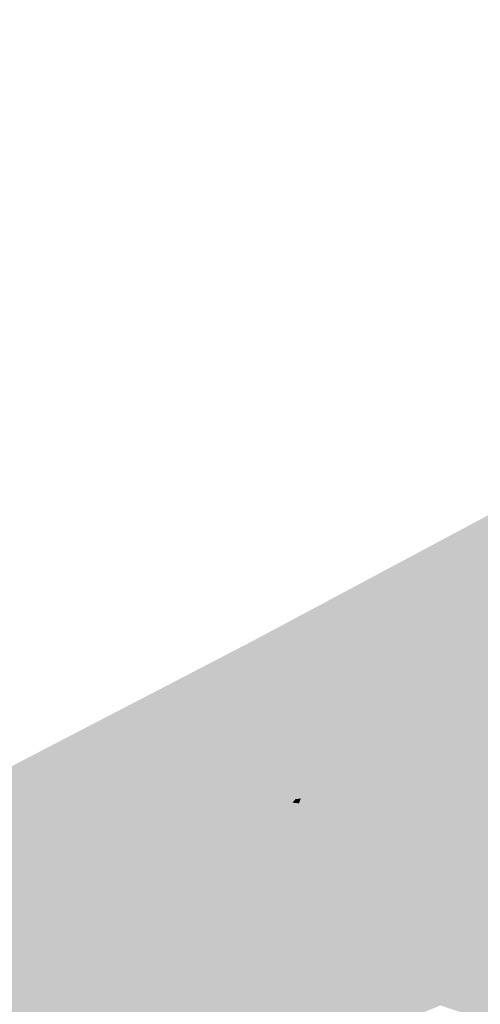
# Model space of a CAD drawing. Header units: metres. Extents: x 164696 to 183842, y 382615 to 387356.
# Tile 58 of 256: x 182551.58 to 182552.73, y 386564 to 386566.47. Entities that reach past the tile are written whole.
import ezdxf

# ---------------------------------------------------------------- set-up
doc = ezdxf.new("R2010")
doc.units = ezdxf.units.M
doc.layers.add('C3D-SURFACE_TINSURFACE', color=7, linetype='Continuous')

msp = doc.modelspace()

# ---------------------------------------------------------------- linework, layer by layer
at = {"layer": 'C3D-SURFACE_TINSURFACE', "color": 11, "linetype": 'Continuous', "lineweight": -3, "true_color": 0xff8585}
for points in [[(182554.5591, 386566.1212), (182555.0749, 386566.4661), (182552.1589, 386564.9103)], [(182555.0062, 386566.3256), (182554.5591, 386566.1212), (182552.1589, 386564.9103)], [(182555.0062, 386566.3256), (182552.1589, 386564.9103), (182553.8466, 386565.6951)], [(182553.8466, 386565.6951), (182552.1589, 386564.9103), (182553.0535, 386564.9838)], [(182552.8253, 386564.7837), (182553.0535, 386564.9838), (182552.1589, 386564.9103)], [(182552.1589, 386564.9103), (182549.4472, 386563.5027), (182550.9952, 386564.208)], [(182552.1589, 386564.9103), (182550.9952, 386564.208), (182551.0733, 386564.0104)], [(182552.1589, 386564.9103), (182551.0733, 386564.0104), (182551.3697, 386564.0533)], [(182552.1589, 386564.9103), (182551.3697, 386564.0533), (182551.4416, 386564.085)], [(182552.1589, 386564.9103), (182551.4416, 386564.085), (182551.5135, 386564.1168)], [(182552.1589, 386564.9103), (182551.5135, 386564.1168), (182551.5854, 386564.1485)], [(182552.1589, 386564.9103), (182551.5854, 386564.1485), (182551.7123, 386564.209)], [(182552.1589, 386564.9103), (182551.7123, 386564.209), (182551.7387, 386564.2242)], [(182552.1589, 386564.9103), (182551.7387, 386564.2242), (182551.7651, 386564.2393)], [(182552.1589, 386564.9103), (182551.7651, 386564.2393), (182551.7916, 386564.2545)], [(182552.1589, 386564.9103), (182551.7916, 386564.2545), (182551.818, 386564.2697)], [(182552.1589, 386564.9103), (182551.818, 386564.2697), (182551.8444, 386564.2848)], [(182551.8962, 386564.3167), (182552.1589, 386564.9103), (182551.8444, 386564.2848)], [(182551.8962, 386564.3167), (182551.9576, 386564.3494), (182552.1589, 386564.9103)], [(182552.019, 386564.3821), (182552.1589, 386564.9103), (182551.9576, 386564.3494)], [(182552.019, 386564.3821), (182552.2005, 386564.8268), (182552.1589, 386564.9103)], [(182552.6256, 386564.6838), (182552.1589, 386564.9103), (182552.2005, 386564.8268)], [(182552.6734, 386564.7035), (182552.1589, 386564.9103), (182552.6256, 386564.6838)], [(182552.6734, 386564.7035), (182552.7114, 386564.7236), (182552.1589, 386564.9103)], [(182552.7494, 386564.7436), (182552.1589, 386564.9103), (182552.7114, 386564.7236)], [(182552.7874, 386564.7636), (182552.1589, 386564.9103), (182552.7494, 386564.7436)], [(182552.7874, 386564.7636), (182552.8253, 386564.7837), (182552.1589, 386564.9103)], [(182552.0804, 386564.4147), (182552.2005, 386564.8268), (182552.019, 386564.3821)], [(182552.0804, 386564.4147), (182552.1278, 386564.4404), (182552.2005, 386564.8268)], [(182552.1278, 386564.4404), (182552.2468, 386564.7348), (182552.2005, 386564.8268)], [(182552.5763, 386564.6597), (182552.2005, 386564.8268), (182552.2468, 386564.7348)], [(182552.5763, 386564.6597), (182552.6256, 386564.6838), (182552.2005, 386564.8268)], [(182552.1278, 386564.4404), (182552.1556, 386564.4543), (182552.2468, 386564.7348)], [(182552.1556, 386564.4543), (182552.2601, 386564.7065), (182552.2468, 386564.7348)], [(182552.527, 386564.6357), (182552.2468, 386564.7348), (182552.2601, 386564.7065)], [(182552.527, 386564.6357), (182552.5763, 386564.6597), (182552.2468, 386564.7348)], [(182552.7494, 386564.7436), (182552.7114, 386564.7236), (182553.2683, 386564.5703)], [(182552.6734, 386564.7035), (182552.5449, 386564.1945), (182552.7114, 386564.7236)], [(182552.7114, 386564.7236), (182552.5449, 386564.1945), (182553.2683, 386564.5703)], [(182552.1556, 386564.4543), (182552.1834, 386564.4682), (182552.2601, 386564.7065)], [(182552.2112, 386564.4821), (182552.2601, 386564.7065), (182552.1834, 386564.4682)], [(182552.2112, 386564.4821), (182552.2739, 386564.6807), (182552.2601, 386564.7065)], [(182552.4777, 386564.6116), (182552.2601, 386564.7065), (182552.2739, 386564.6807)], [(182552.4777, 386564.6116), (182552.527, 386564.6357), (182552.2601, 386564.7065)], [(182552.6734, 386564.7035), (182552.6256, 386564.6838), (182552.5012, 386564.2761)], [(182552.6734, 386564.7035), (182552.5012, 386564.2761), (182552.5158, 386564.2489)], [(182552.6734, 386564.7035), (182552.5158, 386564.2489), (182552.5304, 386564.2217)], [(182552.6734, 386564.7035), (182552.5304, 386564.2217), (182552.5449, 386564.1945)], [(182552.2112, 386564.4821), (182552.2877, 386564.6548), (182552.2739, 386564.6807)], [(182552.4777, 386564.6116), (182552.2739, 386564.6807), (182552.2877, 386564.6548)], [(182552.5763, 386564.6597), (182552.4867, 386564.3033), (182552.6256, 386564.6838)], [(182552.6256, 386564.6838), (182552.4867, 386564.3033), (182552.5012, 386564.2761)], [(182552.2112, 386564.4821), (182552.239, 386564.496), (182552.2877, 386564.6548)], [(182552.239, 386564.496), (182552.3014, 386564.629), (182552.2877, 386564.6548)], [(182552.4284, 386564.5875), (182552.2877, 386564.6548), (182552.3014, 386564.629)], [(182552.4777, 386564.6116), (182552.2877, 386564.6548), (182552.4284, 386564.5875)], [(182552.527, 386564.6357), (182552.4575, 386564.3577), (182552.5763, 386564.6597)], [(182552.5763, 386564.6597), (182552.4575, 386564.3577), (182552.4721, 386564.3305)], [(182552.5763, 386564.6597), (182552.4721, 386564.3305), (182552.4867, 386564.3033)], [(182552.2598, 386564.5065), (182552.3014, 386564.629), (182552.239, 386564.496)], [(182552.2598, 386564.5065), (182552.2687, 386564.5165), (182552.3014, 386564.629)], [(182552.2695, 386564.5151), (182552.3014, 386564.629), (182552.2687, 386564.5165)], [(182552.2695, 386564.5151), (182552.3152, 386564.6032), (182552.3014, 386564.629)], [(182552.4284, 386564.5875), (182552.3014, 386564.629), (182552.3152, 386564.6032)], [(182552.4777, 386564.6116), (182552.4184, 386564.4209), (182552.527, 386564.6357)], [(182552.527, 386564.6357), (182552.4184, 386564.4209), (182552.4575, 386564.3577)], [(182552.4777, 386564.6116), (182552.4284, 386564.5875), (182552.4184, 386564.4209)], [(182552.2807, 386564.5169), (182552.3152, 386564.6032), (182552.2695, 386564.5151)], [(182552.2807, 386564.5169), (182552.2946, 386564.5238), (182552.3152, 386564.6032)], [(182552.2946, 386564.5238), (182552.3289, 386564.5774), (182552.3152, 386564.6032)], [(182552.378, 386564.5655), (182552.3152, 386564.6032), (182552.3289, 386564.5774)], [(182552.378, 386564.5655), (182552.4284, 386564.5875), (182552.3152, 386564.6032)], [(182552.378, 386564.5655), (182552.361, 386564.5218), (182552.4284, 386564.5875)], [(182552.4284, 386564.5875), (182552.361, 386564.5218), (182552.4184, 386564.4209)], [(182552.2946, 386564.5238), (182552.3224, 386564.5377), (182552.3289, 386564.5774)], [(182552.3502, 386564.5516), (182552.3289, 386564.5774), (182552.3224, 386564.5377)], [(182552.3502, 386564.5516), (182552.378, 386564.5655), (182552.3289, 386564.5774)], [(182552.3502, 386564.5516), (182552.361, 386564.5218), (182552.378, 386564.5655)], [(182552.5449, 386564.1945), (182553.2959, 386564.519), (182553.2683, 386564.5703)], [(182552.2946, 386564.5238), (182552.361, 386564.5218), (182552.3224, 386564.5377)], [(182552.3502, 386564.5516), (182552.3224, 386564.5377), (182552.361, 386564.5218)], [(182552.2807, 386564.5169), (182552.2763, 386564.5044), (182552.4184, 386564.4209)], [(182552.2807, 386564.5169), (182552.4184, 386564.4209), (182552.2946, 386564.5238)], [(182552.2946, 386564.5238), (182552.4184, 386564.4209), (182552.361, 386564.5218)], [(182552.5449, 386564.1945), (182552.5655, 386564.1517), (182553.2959, 386564.519)], [(182552.5655, 386564.1517), (182552.5894, 386564.0998), (182553.2959, 386564.519)], [(182553.3098, 386564.4961), (182553.2959, 386564.519), (182552.5894, 386564.0998)], [(182552.2112, 386564.4821), (182552.4184, 386564.4209), (182552.239, 386564.496)], [(182552.2598, 386564.5065), (182552.239, 386564.496), (182552.4184, 386564.4209)], [(182552.2598, 386564.5065), (182552.4184, 386564.4209), (182552.2763, 386564.5044)], [(182553.3237, 386564.4733), (182553.3098, 386564.4961), (182552.5894, 386564.0998)], [(182552.1556, 386564.4543), (182552.4575, 386564.3577), (182552.1834, 386564.4682)], [(182552.2112, 386564.4821), (182552.1834, 386564.4682), (182552.4184, 386564.4209)], [(182552.1834, 386564.4682), (182552.4575, 386564.3577), (182552.4184, 386564.4209)], [(182553.3375, 386564.4505), (182553.3237, 386564.4733), (182552.5894, 386564.0998)], [(182552.0804, 386564.4147), (182552.4867, 386564.3033), (182552.1278, 386564.4404)], [(182552.1278, 386564.4404), (182552.4575, 386564.3577), (182552.1556, 386564.4543)], [(182552.1278, 386564.4404), (182552.4721, 386564.3305), (182552.4575, 386564.3577)], [(182552.1278, 386564.4404), (182552.4867, 386564.3033), (182552.4721, 386564.3305)], [(182553.3375, 386564.4505), (182552.5894, 386564.0998), (182552.6133, 386564.0479)], [(182553.3514, 386564.4276), (182553.3375, 386564.4505), (182552.6133, 386564.0479)], [(182552.0804, 386564.4147), (182552.019, 386564.3821), (182552.5158, 386564.2489)], [(182552.0804, 386564.4147), (182552.5012, 386564.2761), (182552.4867, 386564.3033)], [(182552.0804, 386564.4147), (182552.5158, 386564.2489), (182552.5012, 386564.2761)], [(182553.3514, 386564.4276), (182552.6133, 386564.0479), (182553.2131, 386563.8525)], [(182552.019, 386564.3821), (182551.9576, 386564.3494), (182552.5449, 386564.1945)], [(182552.019, 386564.3821), (182552.5304, 386564.2217), (182552.5158, 386564.2489)], [(182552.019, 386564.3821), (182552.5449, 386564.1945), (182552.5304, 386564.2217)], [(182551.8962, 386564.3167), (182552.5894, 386564.0998), (182551.9576, 386564.3494)], [(182551.9576, 386564.3494), (182552.5655, 386564.1517), (182552.5449, 386564.1945)], [(182551.9576, 386564.3494), (182552.5894, 386564.0998), (182552.5655, 386564.1517)], [(182551.8962, 386564.3167), (182551.717, 386563.7572), (182551.6975, 386563.6712)], [(182551.8962, 386564.3167), (182551.6975, 386563.6712), (182551.714, 386563.6418)], [(182551.8962, 386564.3167), (182551.714, 386563.6418), (182551.7451, 386563.6413)], [(182551.8962, 386564.3167), (182551.8444, 386564.2848), (182551.717, 386563.7572)], [(182551.8962, 386564.3167), (182551.7451, 386563.6413), (182552.5894, 386564.0998)], [(182551.7916, 386564.2545), (182551.6844, 386563.8052), (182551.818, 386564.2697)], [(182551.818, 386564.2697), (182551.6844, 386563.8052), (182551.6985, 386563.7799)], [(182551.818, 386564.2697), (182551.6985, 386563.7799), (182551.7029, 386563.7824)], [(182551.818, 386564.2697), (182551.7029, 386563.7824), (182551.8444, 386564.2848)], [(182551.8444, 386564.2848), (182551.7029, 386563.7824), (182551.717, 386563.7572)], [(182551.7651, 386564.2393), (182551.68, 386563.8026), (182551.7916, 386564.2545)], [(182551.7916, 386564.2545), (182551.68, 386563.8026), (182551.6844, 386563.8052)], [(182551.7123, 386564.209), (182551.6345, 386563.8586), (182551.7387, 386564.2242)], [(182551.7387, 386564.2242), (182551.6345, 386563.8586), (182551.6527, 386563.8265)], [(182551.7387, 386564.2242), (182551.6527, 386563.8265), (182551.6571, 386563.8291)], [(182551.7387, 386564.2242), (182551.6571, 386563.8291), (182551.7651, 386564.2393)], [(182551.7651, 386564.2393), (182551.6571, 386563.8291), (182551.6756, 386563.8001)], [(182551.7651, 386564.2393), (182551.6756, 386563.8001), (182551.68, 386563.8026)], [(182551.5854, 386564.1485), (182551.6859, 386564.1939), (182551.7123, 386564.209)], [(182551.5854, 386564.1485), (182551.6594, 386564.1787), (182551.6859, 386564.1939)], [(182551.6594, 386564.1787), (182551.5893, 386563.9178), (182551.6859, 386564.1939)], [(182551.6859, 386564.1939), (182551.5893, 386563.9178), (182551.6075, 386563.8857)], [(182551.6859, 386564.1939), (182551.6075, 386563.8857), (182551.6119, 386563.8882)], [(182551.6859, 386564.1939), (182551.6119, 386563.8882), (182551.7123, 386564.209)], [(182551.7123, 386564.209), (182551.6119, 386563.8882), (182551.6301, 386563.8561)], [(182551.7123, 386564.209), (182551.6301, 386563.8561), (182551.6345, 386563.8586)], [(182551.633, 386564.1635), (182551.5849, 386563.9152), (182551.6594, 386564.1787)], [(182551.6594, 386564.1787), (182551.5849, 386563.9152), (182551.5893, 386563.9178)], [(182551.5854, 386564.1485), (182551.633, 386564.1635), (182551.6594, 386564.1787)], [(182551.5135, 386564.1168), (182551.5726, 386563.9102), (182551.5854, 386564.1485)], [(182551.5854, 386564.1485), (182551.5726, 386563.9102), (182551.5805, 386563.9127)], [(182551.5854, 386564.1485), (182551.5805, 386563.9127), (182551.633, 386564.1635)], [(182551.633, 386564.1635), (182551.5805, 386563.9127), (182551.5849, 386563.9152)], [(182552.5894, 386564.0998), (182551.7451, 386563.6413), (182551.7537, 386563.6426)], [(182552.5894, 386564.0998), (182551.7537, 386563.6426), (182552.6133, 386564.0479)], [(182552.6133, 386564.0479), (182551.7537, 386563.6426), (182551.7545, 386563.6402)], [(182552.6133, 386564.0479), (182551.7545, 386563.6402), (182552.6305, 386563.9989)], [(182553.2131, 386563.8525), (182552.6133, 386564.0479), (182553.1546, 386563.8226)], [(182553.1546, 386563.8226), (182552.6133, 386564.0479), (182552.6305, 386563.9989)]]:
    msp.add_solid(points, dxfattribs=at)
at = {"layer": 'C3D-SURFACE_TINSURFACE', "color": 61, "linetype": 'Continuous', "lineweight": -3, "true_color": 0xe4eb6b}
for points in [[(182552.2668, 386564.5099), (182552.2687, 386564.5165), (182552.2598, 386564.5065)], [(182552.2668, 386564.5099), (182552.2807, 386564.5169), (182552.2695, 386564.5151)], [(182552.2668, 386564.5099), (182552.2763, 386564.5044), (182552.2807, 386564.5169)], [(182552.2668, 386564.5099), (182552.2695, 386564.5151), (182552.2687, 386564.5165)], [(182552.2668, 386564.5099), (182552.2598, 386564.5065), (182552.2763, 386564.5044)]]:
    msp.add_solid(points, dxfattribs=at)

doc.saveas('drawing.dxf')
